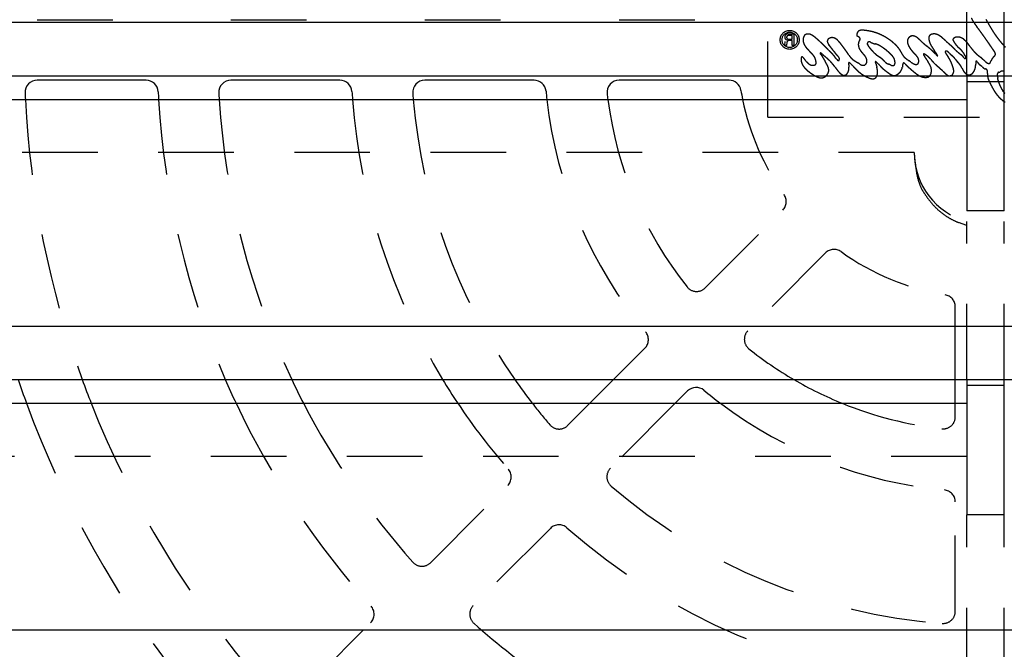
# Model space of a CAD drawing. Extents: x 1 to 20.5, y 0.6 to 13.
# Tile 5 of 27: x 3.8 to 5.4, y 3.7 to 4.8. Entities that reach past the tile are written whole.
import ezdxf

# ---------------------------------------------------------------- set-up
doc = ezdxf.new("R2010")
doc.units = 0
doc.linetypes.add('HIDDEN', pattern=[0.1875, 0.125, -0.0625])
doc.layers.add('ACSRY', color=30, linetype='CONTINUOUS')

msp = doc.modelspace()

# ---------------------------------------------------------------- linework, layer by layer
at = {"layer": 'ACSRY', "color": 30, "linetype": 'HIDDEN'}
for p, q in [((5.3701, 4.6938), (5.3701, 4.9725)), ((5.4321, 4.6938), (5.4321, 4.9725)), ((5.0411, 4.6253), (5.0411, 4.8473)), ((3.8327, 4.7863), (4.0129, 4.7863)), ((4.1531, 4.7863), (4.3334, 4.7863)), ((4.4738, 4.7863), (4.6544, 4.7863)), ((4.7952, 4.7863), (4.9769, 4.7863)), ((5.0742, 4.763), (5.0843, 4.763)), ((5.0814, 4.7601), (5.0751, 4.7601)), ((5.0814, 4.754), (5.0814, 4.7601)), ((5.0843, 4.763), (5.0843, 4.7435)), ((5.0691, 4.7439), (5.0699, 4.7504)), ((5.072, 4.7435), (5.0695, 4.7435)), ((5.0727, 4.7491), (5.072, 4.7435)), ((5.0751, 4.754), (5.0814, 4.754)), ((5.0814, 4.7517), (5.0756, 4.7517)), ((5.0814, 4.7435), (5.0814, 4.7517)), ((5.0843, 4.7435), (5.0814, 4.7435)), ((5.0411, 4.6253), (5.7611, 4.6253)), ((5.2831, 4.5668), (1.9324, 4.5668)), ((4.9373, 4.3431), (5.0658, 4.4716)), ((5.3701, 4.4464), (5.3701, 4.453)), ((5.3701, 4.1918), (5.3701, 4.4464)), ((5.4321, 4.4464), (5.4321, 4.453)), ((5.4321, 4.1918), (5.4321, 4.4464)), ((5.1365, 4.4009), (5.008, 4.2724)), ((5.3511, 4.1918), (5.3511, 4.312)), ((4.786, 4.1918), (4.8378, 4.2436)), ((4.71, 4.1159), (4.7467, 4.1525)), ((4.8881, 4.1525), (4.7808, 4.0452)), ((5.3511, 4.1303), (5.3511, 4.1525)), ((5.3701, 4.0648), (1.9324, 4.0648)), ((4.4833, 3.8891), (4.6108, 4.0166)), ((5.3511, 3.8089), (5.3511, 3.9895)), ((5.3701, 3.6898), (5.3701, 3.9685)), ((5.4321, 3.6898), (5.4321, 3.9685)), ((4.6815, 3.9459), (4.554, 3.8184)), ((4.284, 3.6898), (4.3842, 3.79))]:
    msp.add_line(p, q, dxfattribs=at)
at = {"layer": 'ACSRY', "color": 30, "linetype": 'CONTINUOUS'}
for p, q in [((8.8699, 4.7815), (1.9324, 4.7815)), ((1.9324, 4.6938), (5.3701, 4.6938)), ((5.3701, 4.6938), (5.3701, 4.6838)), ((5.3701, 4.6938), (5.4321, 4.6938)), ((5.4321, 4.6838), (5.4321, 4.6938)), ((5.4321, 4.6938), (8.8699, 4.6938)), ((4.0129, 4.6863), (3.8327, 4.6863)), ((4.3334, 4.6863), (4.1531, 4.6863)), ((4.6544, 4.6863), (4.4738, 4.6863)), ((4.9769, 4.6863), (4.7952, 4.6863)), ((5.3701, 4.6838), (5.3701, 4.4705)), ((5.4321, 4.6838), (5.3701, 4.6838)), ((5.4321, 4.4705), (5.4321, 4.6838)), ((1.9324, 4.6545), (5.3701, 4.6545)), ((5.4321, 4.4705), (5.3701, 4.4705)), ((8.8699, 4.2795), (1.9324, 4.2795)), ((1.9324, 4.1918), (5.3701, 4.1918)), ((4.7467, 4.1525), (4.786, 4.1918)), ((5.3511, 4.1525), (5.3511, 4.1918)), ((5.3701, 4.1918), (5.3701, 4.1818)), ((5.3701, 4.1918), (5.4321, 4.1918)), ((5.4321, 4.1818), (5.4321, 4.1918)), ((5.4321, 4.1918), (8.8699, 4.1918)), ((4.9085, 4.1729), (4.8881, 4.1525)), ((5.3701, 4.1818), (5.3701, 3.9685)), ((5.4321, 4.1818), (5.3701, 4.1818)), ((5.4321, 3.9685), (5.4321, 4.1818)), ((1.9324, 4.1525), (5.3701, 4.1525)), ((5.4321, 3.9685), (5.3701, 3.9685)), ((8.8699, 3.7775), (1.9324, 3.7775))]:
    msp.add_line(p, q, dxfattribs=at)
at = {"layer": 'ACSRY', "color": 30, "linetype": 'HIDDEN'}
for points in [[(5.1887, 4.7592), (5.1884, 4.7597, -0.043575), (5.1882, 4.7602, -0.050119), (5.1882, 4.7608, -0.036042), (5.1881, 4.7613, -0.018304), (5.1881, 4.7619, -0.027365), (5.1883, 4.7626, -0.030786), (5.1885, 4.7636, -0.021384), (5.1889, 4.7646, -0.033088), (5.1895, 4.7656, -0.038352), (5.1901, 4.7664, -0.02011), (5.1907, 4.7671, -0.038014), (5.1916, 4.7677, -0.060781), (5.1931, 4.7684, -0.03883), (5.1949, 4.7689, -0.042244), (5.1967, 4.769, -0.042656), (5.1986, 4.7689, -0.021876), (5.2005, 4.7687, -0.009819), (5.2024, 4.7685, -0.003969), (5.2044, 4.7682, -0.002101), (5.2064, 4.7679, -0.003521), (5.2084, 4.7676, -0.003289), (5.2102, 4.7672, -0.001511), (5.2119, 4.7669, -0.007565), (5.2141, 4.7664, -0.012244), (5.2174, 4.7654, -0.008217), (5.2211, 4.7642, -0.010961), (5.2246, 4.7629, -0.013712), (5.228, 4.7614, -0.010746), (5.2313, 4.7598, -0.009518), (5.2347, 4.758, -0.010688), (5.238, 4.756, -0.010476), (5.2414, 4.7538, -0.010316), (5.2445, 4.7516, -0.012043), (5.2476, 4.7491, -0.014012), (5.2506, 4.7464, -0.011263), (5.2532, 4.744, -0.00867), (5.2549, 4.7422, -0.012875), (5.2562, 4.7406, -0.010882), (5.2576, 4.7389, -0.007963), (5.259, 4.737, -0.013937), (5.2603, 4.7351, -0.013814), (5.2613, 4.7333, -0.010238), (5.2621, 4.7319, -0.010017), (5.2627, 4.7307, -0.000876), (5.2633, 4.7294, 0.004714), (5.264, 4.7281, 0.0061), (5.2647, 4.727, 0.015682), (5.2655, 4.7258, 0.027388), (5.2667, 4.7245, 0.023083), (5.2681, 4.7232, 0.021519), (5.2696, 4.722, 0.018341), (5.2712, 4.7208, 0.007578), (5.2729, 4.7197, 0.000755), (5.2749, 4.7183, -0.002717), (5.2775, 4.7164, 0.001141), (5.2803, 4.7146, 0.009839), (5.2829, 4.713, 0.029583), (5.2854, 4.7123, 0.081018), (5.2875, 4.7125, 0.106284), (5.289, 4.7132, 0.079354), (5.2897, 4.714, 0.119823), (5.29, 4.7148, 0.048323), (5.2903, 4.7159, -0.000837), (5.2906, 4.7169, 0.018263), (5.2907, 4.718, 0.040236), (5.2907, 4.7193, 0.04712), (5.2903, 4.7209, 0.034207), (5.2897, 4.7226, 0.037957), (5.2889, 4.7241, 0.039412), (5.2879, 4.7254, 0.02203), (5.2868, 4.7268, 0.011708), (5.2855, 4.7282, 0.006277), (5.2841, 4.7297, 0.002306), (5.2826, 4.7313, -0.000125), (5.2811, 4.7329, -0.002958), (5.2797, 4.7344, -0.006936), (5.2784, 4.736, -0.008003), (5.2772, 4.7376, -0.008748), (5.2763, 4.7389, -0.012026), (5.2754, 4.7401, -0.011454), (5.2747, 4.7415, -0.010732), (5.2739, 4.7429, -0.014443), (5.2733, 4.7443, -0.014262), (5.2728, 4.7457, -0.012172), (5.2724, 4.7468, -0.01602), (5.2722, 4.7478, -0.016974), (5.272, 4.7489, -0.016962), (5.2719, 4.75, -0.024641), (5.2719, 4.751, -0.025956), (5.272, 4.752, -0.022665), (5.2721, 4.7528, -0.026851), (5.2724, 4.7535, -0.023709), (5.2727, 4.7542, -0.017984), (5.273, 4.7549, -0.019305), (5.2734, 4.7556, -0.024784), (5.274, 4.7563, -0.026591), (5.2747, 4.7571, -0.023692), (5.2756, 4.7578, -0.03169), (5.2765, 4.7584, -0.028345), (5.2774, 4.7589, 0.001501), (5.2785, 4.7594, -0.052423), (5.2802, 4.7596, -0.098699), (5.2831, 4.7591, -0.0529), (5.2864, 4.7578, -0.055421), (5.2894, 4.7556, -0.050021), (5.2922, 4.7531, -0.016489), (5.2949, 4.7505, 0.00001), (5.2974, 4.7481, 0.007208), (5.2997, 4.7461, 0.011144), (5.3018, 4.7444, 0.005711), (5.3041, 4.7426, -0.000313), (5.3064, 4.7407, -0.005419), (5.309, 4.7385, -0.006775), (5.3116, 4.7362, -0.006915), (5.3142, 4.7337, -0.005218), (5.3167, 4.7312, -0.001159), (5.3189, 4.7291, 0.002203), (5.3207, 4.7273, 0.008028), (5.3219, 4.7264, 0.036007), (5.3223, 4.7264), (5.3215, 4.7278, 0.051723), (5.32, 4.7302, 0.010119), (5.3179, 4.7333, 0.002623), (5.3155, 4.7367, -0.001825), (5.3133, 4.7401, -0.004126), (5.3114, 4.743, -0.006727), (5.3102, 4.7452, -0.01424), (5.3093, 4.7471, -0.018898), (5.3085, 4.749, -0.018911), (5.3079, 4.751, -0.025608), (5.3075, 4.7529, -0.023317), (5.3073, 4.7545, -0.013606), (5.3073, 4.7556, -0.018255), (5.3073, 4.7563, -0.02268), (5.3074, 4.7572, -0.015978), (5.3075, 4.7581, -0.02517), (5.3078, 4.759, -0.047307), (5.3084, 4.7598, -0.064698), (5.3093, 4.7607, -0.048648), (5.3104, 4.7615, -0.044864), (5.3117, 4.7621, -0.043386), (5.3131, 4.7625, -0.030034), (5.3146, 4.7627, -0.028445), (5.3163, 4.7628, -0.034957), (5.3182, 4.7626, -0.030968), (5.3201, 4.7621, -0.029934), (5.3219, 4.7615, -0.0303), (5.3236, 4.7606, -0.022299), (5.3253, 4.7596, -0.017837), (5.3271, 4.7584, -0.016434), (5.3289, 4.757, -0.012464), (5.3307, 4.7554, -0.009358), (5.3325, 4.7538, -0.006649), (5.3342, 4.7522, -0.001544), (5.336, 4.7506, 0.001913), (5.3378, 4.7489, 0.004273), (5.3398, 4.7472, 0.003675), (5.3418, 4.7454, 0.000766), (5.3438, 4.7437, -0.001768), (5.3457, 4.7419, -0.004876), (5.3476, 4.7402, -0.005747), (5.3492, 4.7386, -0.004886), (5.3505, 4.7373, -0.003961), (5.3517, 4.736, 0.000494), (5.353, 4.7348, 0.004293), (5.3543, 4.7336, 0.008008), (5.3556, 4.7324, 0.010663), (5.357, 4.7312, 0.01162), (5.3585, 4.7301, 0.00548), (5.3601, 4.7289, -0.006988), (5.3617, 4.7276, -0.015445), (5.3631, 4.7262, -0.024501), (5.3644, 4.7247, -0.021895), (5.3653, 4.7235, -0.009598), (5.3657, 4.7229, 0.000059), (5.366, 4.7226, 0.03064), (5.3663, 4.7223, 0.028473), (5.3666, 4.722, 0.064139), (5.367, 4.7219, 0.114568), (5.3673, 4.722, 0.080493), (5.3675, 4.7221, 0.05549), (5.3678, 4.7222, 0.0369), (5.368, 4.7224, 0.027008), (5.3682, 4.7227, 0.019), (5.3684, 4.723, 0.048259), (5.3686, 4.7235, 0.092085), (5.3686, 4.7243, 0.065585), (5.3684, 4.7251, 0.055736), (5.368, 4.7259, 0.048999), (5.3674, 4.7267, 0.017651), (5.3668, 4.7276, 0.000139), (5.366, 4.7287, -0.00796), (5.3652, 4.73, -0.006899), (5.3644, 4.7313, -0.00206), (5.3636, 4.7326, 0.003266), (5.3628, 4.7337, 0.011344), (5.362, 4.7349, 0.015295), (5.361, 4.736, 0.016932), (5.3599, 4.7371, 0.013784), (5.3587, 4.7383, 0.007372), (5.3575, 4.7393, 0.002414), (5.3563, 4.7404, -0.003121), (5.3552, 4.7415, -0.007096), (5.3541, 4.7426, -0.010513), (5.3531, 4.7438, -0.011892), (5.3521, 4.745, -0.010486), (5.3511, 4.7463, -0.008021), (5.3502, 4.7476, -0.005651), (5.3493, 4.7489, -0.004712), (5.3486, 4.75, -0.005201), (5.348, 4.7509, -0.013432), (5.3476, 4.7517, -0.028739), (5.3473, 4.7526, -0.035455), (5.3472, 4.7534, -0.058399), (5.3473, 4.7541, -0.078615), (5.3475, 4.7546, -0.055281), (5.3478, 4.755, -0.045298), (5.3481, 4.7553, -0.028239), (5.3484, 4.7555, -0.016846), (5.3488, 4.7559, -0.01779), (5.3493, 4.7562, -0.019382), (5.3499, 4.7565, -0.023871), (5.3507, 4.7569, -0.020916), (5.3516, 4.7572, -0.021789), (5.3525, 4.7574, -0.023749), (5.3534, 4.7575, -0.018599), (5.3543, 4.7576, -0.015433), (5.3552, 4.7576, -0.015522), (5.3561, 4.7575, -0.014939), (5.3571, 4.7574, -0.014583), (5.358, 4.7573, -0.015964), (5.3589, 4.7571, -0.016439), (5.3599, 4.7568, -0.017243), (5.361, 4.7563, -0.020138), (5.3621, 4.7558, -0.017947), (5.3632, 4.7552, -0.015728), (5.3643, 4.7545, -0.016005), (5.3653, 4.7537, -0.01325), (5.3664, 4.7528, -0.011689), (5.3675, 4.7517, -0.01289), (5.3688, 4.7505, -0.010721), (5.37, 4.7492, -0.008537), (5.3711, 4.7479, -0.008731), (5.3722, 4.7465, -0.006601), (5.3735, 4.7447, -0.003735), (5.3751, 4.7427, -0.002158), (5.3768, 4.7403, 0.000253), (5.3787, 4.7378, 0.003977), (5.3806, 4.7355, 0.008037), (5.3825, 4.7332, 0.012901), (5.3846, 4.7311, 0.014398), (5.3867, 4.7292, 0.013315), (5.3889, 4.7273, 0.009964), (5.3912, 4.7255, 0.002594), (5.3935, 4.7237, -0.002775), (5.3957, 4.7218, -0.008513), (5.3975, 4.7201, -0.010877), (5.3991, 4.7187, -0.005714), (5.4003, 4.7175, 0.005), (5.4015, 4.7164, 0.02347), (5.4029, 4.7154, 0.025186), (5.4043, 4.7146, 0.030723), (5.4054, 4.7142, 0.041485), (5.4062, 4.714, 0.024547), (5.4066, 4.714, 0.017153), (5.4069, 4.714, 0.03049), (5.4071, 4.714, 0.017142), (5.4075, 4.714, 0.034957), (5.4078, 4.7141, 0.050644), (5.408, 4.7143, 0.046974), (5.4083, 4.7145, 0.035539), (5.4085, 4.7147, 0.026944), (5.4087, 4.715, 0.024574), (5.4089, 4.7153, 0.018316), (5.4091, 4.7157, 0.013735), (5.4093, 4.7161, 0.014207), (5.4095, 4.7166, 0.010882), (5.4097, 4.7171, 0.007282), (5.4099, 4.7175, 0.003475), (5.4101, 4.7181, -0.004491), (5.4104, 4.7188, -0.010017), (5.4108, 4.7198, -0.017606), (5.4115, 4.721, -0.018669), (5.4123, 4.7222, -0.0199), (5.4131, 4.7233, -0.018102), (5.414, 4.7243, -0.01467), (5.4148, 4.725, -0.014018), (5.4154, 4.7256, -0.005629), (5.4158, 4.726, 0.0061), (5.4162, 4.7264, 0.017431), (5.4166, 4.7269, 0.018378), (5.4169, 4.7273, 0.024879), (5.4171, 4.7277, 0.03525), (5.4172, 4.728, 0.027424), (5.4173, 4.7284, 0.018176), (5.4174, 4.7286, 0.011294), (5.4174, 4.7289, 0.019959), (5.4174, 4.7292, 0.023112), (5.4174, 4.7298, 0.025124), (5.4173, 4.7305, 0.040349), (5.4171, 4.7313, 0.032325), (5.4167, 4.7321, 0.021666), (5.4163, 4.7329, 0.022182), (5.4158, 4.7337, 0.010297), (5.415, 4.7349, 0.002476), (5.414, 4.7364, 0.000894), (5.4128, 4.738, 0.000421), (5.4117, 4.7397, 0.000454), (5.4107, 4.7411, 0.000552), (5.4094, 4.7429, 0.000124), (5.4076, 4.7456, 0.000182), (5.4052, 4.7491, 0.000485), (5.4024, 4.7531, 0.000679), (5.3995, 4.7572, 0.001016), (5.3966, 4.7612, 0.001775), (5.3937, 4.7653, 0.002665), (5.3905, 4.7696, 0.001683), (5.3871, 4.7741, -0.000487), (5.3837, 4.7788, -0.006164), (5.3805, 4.7837, -0.015956), (5.3775, 4.789, -0.016672)], [(5.4576, 4.7553, 0.00001), (5.455, 4.7595, 0.00594)], [(5.4018, 4.7866, 0.000711), (5.4039, 4.783, 0.001304), (5.406, 4.7793, 0.002005), (5.4081, 4.7755, 0.003034), (5.4103, 4.7718, 0.004128), (5.4126, 4.7682, 0.005329), (5.415, 4.7645, 0.005758), (5.4175, 4.7608, 0.005892), (5.4201, 4.7573, 0.005994), (5.4228, 4.7537, 0.005805), (5.4256, 4.7502, 0.005239), (5.4284, 4.7468, 0.004841), (5.4311, 4.7438, 0.004792), (5.4337, 4.7409, 0.003951)], [(5.3352, 4.731), (5.3361, 4.7295, 0.006775), (5.3369, 4.7282, 0.009439), (5.3378, 4.7269, 0.008937), (5.3386, 4.7258, 0.004177), (5.3393, 4.7247, -0.002739), (5.3402, 4.7235, -0.010013), (5.3411, 4.722, -0.009582), (5.3422, 4.7202, -0.011472), (5.3431, 4.7183, -0.01128), (5.344, 4.7164, -0.006691), (5.3449, 4.7145, -0.007517), (5.3458, 4.7122, -0.009456), (5.3469, 4.7091, -0.009095), (5.3479, 4.7058, -0.01471), (5.3485, 4.7026, -0.036496), (5.3484, 4.6996, -0.081167), (5.3474, 4.697, -0.074144), (5.3461, 4.6951, -0.046813), (5.3452, 4.6944, -0.102298), (5.3445, 4.6941, -0.051978), (5.3437, 4.6939, 0.016674), (5.3427, 4.6936, -0.02441), (5.3418, 4.6934, -0.050511), (5.3409, 4.6935, -0.048395), (5.3399, 4.6937, -0.038398), (5.3388, 4.6942, -0.038038), (5.3379, 4.6947, -0.032735), (5.337, 4.6954, -0.018578), (5.3362, 4.6961, -0.011883), (5.3353, 4.6969, -0.005729), (5.3341, 4.698, -0.002005), (5.3329, 4.6992, -0.001492), (5.3317, 4.7003, -0.001003), (5.3305, 4.7014, 0.000424), (5.3294, 4.7025, 0.001543), (5.3282, 4.7035, 0.002527), (5.327, 4.7046, 0.002523), (5.3258, 4.7057, 0.001745), (5.3245, 4.7068, 0.001068), (5.3233, 4.7079, 0.000248), (5.322, 4.7091, -0.000391), (5.3208, 4.7102, -0.001053), (5.3196, 4.7112, -0.001987), (5.3184, 4.7123, -0.003256), (5.3172, 4.7134, -0.003959), (5.3161, 4.7145, -0.004719), (5.315, 4.7156, -0.007111), (5.314, 4.7168, -0.009401), (5.3128, 4.7181, -0.006037), (5.3116, 4.7196, -0.000976), (5.3104, 4.721, 0.005356), (5.309, 4.7225, 0.013476), (5.3075, 4.724, 0.0131), (5.3058, 4.7255, 0.012141), (5.3043, 4.7267, 0.014228), (5.3029, 4.7277, 0.012944), (5.3015, 4.7286, 0.01159), (5.3002, 4.7293, 0.014145), (5.2992, 4.7298, 0.045759), (5.2986, 4.7297, 0.300085), (5.2985, 4.7288, 0.202429), (5.2992, 4.7273, 0.056971), (5.3005, 4.725, 0.022643), (5.3021, 4.7225, 0.007482), (5.304, 4.7198, 0.000399), (5.3059, 4.7169, -0.005865), (5.3079, 4.7137, -0.009949), (5.3097, 4.7105, -0.018072), (5.3109, 4.7076, -0.035473), (5.3115, 4.7048, -0.050466), (5.3116, 4.7018, -0.036203), (5.3114, 4.6993, -0.02053), (5.3112, 4.6979, -0.033205), (5.3109, 4.697, -0.028669), (5.3105, 4.696, -0.008622), (5.31, 4.6948, -0.024588), (5.3093, 4.6938, -0.045495), (5.3085, 4.693, -0.054504), (5.3073, 4.6922, -0.043794), (5.306, 4.6916, -0.04168), (5.3045, 4.6912, -0.038435), (5.303, 4.691, -0.025998), (5.3014, 4.691, -0.024215), (5.2997, 4.6911, -0.026751), (5.2977, 4.6914, -0.022434), (5.2957, 4.692, -0.0231), (5.2939, 4.6927, -0.023914), (5.2921, 4.6935, -0.017537), (5.2903, 4.6945, -0.014134), (5.2885, 4.6956, -0.012597), (5.2866, 4.6969, -0.009611), (5.2846, 4.6984, -0.00811), (5.2827, 4.6999, -0.007028), (5.2809, 4.7014, -0.004424), (5.2792, 4.7029, -0.002607), (5.2776, 4.7043, -0.00136), (5.2761, 4.7056, -0.001504), (5.2747, 4.7068, -0.002905), (5.2732, 4.7082, -0.004126), (5.2717, 4.7096, -0.005591), (5.2701, 4.7112, -0.00423), (5.2688, 4.7125, -0.00213), (5.2681, 4.7132, 0.000894), (5.2676, 4.7137, 0.014089), (5.2671, 4.7142, 0.012552), (5.2665, 4.7146, 0.014748), (5.266, 4.7149, 0.070661), (5.2654, 4.7149, 0.226514), (5.2649, 4.7143, 0.119708), (5.2644, 4.7132, 0.063301), (5.264, 4.7117, 0.033276), (5.2638, 4.7099, 0.008031), (5.2635, 4.708, -0.009061), (5.2631, 4.7059, -0.026173), (5.2623, 4.7037, -0.029714), (5.2613, 4.7017, -0.035388), (5.2601, 4.7, -0.042291), (5.2587, 4.6986, -0.032305), (5.2572, 4.6973, -0.019224), (5.2559, 4.6963, -0.010023), (5.255, 4.6957, -0.01264), (5.2543, 4.6953, -0.018645), (5.2535, 4.6949, -0.011686), (5.2526, 4.6945, -0.010842), (5.2517, 4.6941, -0.041598), (5.2503, 4.694, -0.067674), (5.2485, 4.6942, -0.042587), (5.2463, 4.6948, -0.040695), (5.2443, 4.6958, -0.038353), (5.2424, 4.697, -0.01789), (5.2406, 4.6983, -0.007039), (5.2388, 4.6996, -0.003067), (5.2369, 4.7009, -0.002779), (5.2351, 4.7023, -0.006061), (5.2333, 4.7038, -0.008768), (5.2315, 4.7053, -0.010199), (5.2296, 4.7072, -0.008355), (5.2276, 4.7092, -0.005951), (5.2256, 4.7113, -0.002848), (5.2237, 4.7133, 0.002381), (5.2219, 4.715, 0.008423), (5.2205, 4.7164, 0.023158), (5.2195, 4.717, 0.089642), (5.219, 4.7167, 0.525862), (5.2191, 4.7155, 0.091679), (5.2197, 4.7135, 0.017007), (5.2205, 4.711, 0.000827), (5.2213, 4.7081, -0.008899), (5.222, 4.705, -0.016889), (5.2225, 4.7018, -0.027803), (5.2225, 4.6987, -0.033992), (5.2222, 4.6958, -0.038588), (5.2214, 4.6933, -0.049581), (5.2202, 4.6912, -0.064565), (5.2186, 4.6898, -0.079614), (5.2167, 4.6889, -0.084813), (5.2144, 4.6887, -0.06818), (5.212, 4.689, -0.043628), (5.2093, 4.6898, -0.029103), (5.2067, 4.6908, -0.019577), (5.204, 4.692, -0.014511), (5.2014, 4.6934, -0.011206), (5.199, 4.6948, -0.010306), (5.1966, 4.6963, -0.011049), (5.1944, 4.6978, -0.011323), (5.1924, 4.6994, -0.011111), (5.1906, 4.7009, -0.010344), (5.189, 4.7023, -0.008178), (5.1877, 4.7036, -0.007494), (5.1865, 4.7049, -0.004708), (5.1852, 4.7063, -0.001956), (5.1837, 4.7078, -0.00067), (5.1823, 4.7093, 0.000487), (5.1808, 4.7109, 0.002193), (5.1795, 4.7122, 0.005178), (5.1783, 4.7134, 0.009989), (5.1771, 4.7144, 0.017394), (5.1761, 4.7151, 0.038727), (5.1753, 4.7154, 0.12094), (5.1748, 4.715, 0.315029), (5.1746, 4.714, 0.09682), (5.1747, 4.7124, 0.025502), (5.1749, 4.7103, 0.003953), (5.1751, 4.708, -0.011561), (5.1751, 4.7055, -0.023818), (5.1748, 4.7029, -0.039307), (5.174, 4.7002, -0.043945), (5.1728, 4.6979, -0.049657), (5.1712, 4.696, -0.061403), (5.1695, 4.6948, -0.077207), (5.1677, 4.6944, -0.086605), (5.1662, 4.6944, -0.064276), (5.1649, 4.6948, -0.059315), (5.1639, 4.6954, -0.034285), (5.1628, 4.6961, -0.016348), (5.1617, 4.6969, -0.016818), (5.1606, 4.6979, -0.016118), (5.1594, 4.699, -0.013422), (5.1583, 4.7003, -0.010315), (5.1571, 4.7016, -0.00903), (5.1561, 4.7029, -0.008532), (5.1551, 4.7042, -0.00471), (5.1539, 4.7058, -0.001077), (5.1525, 4.7077, 0.001422), (5.1508, 4.7099, 0.002837), (5.149, 4.7122, 0.00498), (5.1471, 4.7145, 0.007037), (5.1453, 4.7165, 0.009403), (5.1436, 4.7183, 0.010436), (5.1421, 4.7198, 0.008816), (5.1408, 4.721, 0.008341), (5.1395, 4.7221, 0.004211), (5.1381, 4.7233, 0.000404), (5.1367, 4.7245, -0.001613), (5.1352, 4.7258, -0.002192), (5.1338, 4.727, -0.001669), (5.1325, 4.7281, -0.000702), (5.1313, 4.7292, 0.001497), (5.1303, 4.7301, 0.00591), (5.1293, 4.7309, 0.012665), (5.1283, 4.7315, 0.051636), (5.1279, 4.7313, 0.903504), (5.1287, 4.7295, 0.060423), (5.1305, 4.7263, 0.014323), (5.133, 4.7222, 0.00413), (5.1356, 4.7179, -0.003368), (5.1379, 4.7139, -0.008335), (5.1397, 4.7106, -0.012815), (5.1408, 4.7079, -0.024129), (5.1415, 4.7056, -0.034996), (5.1418, 4.7034, -0.039028), (5.1417, 4.7012, -0.050079), (5.1412, 4.6991, -0.052597), (5.1403, 4.6972, -0.041028), (5.1392, 4.6955, -0.034037), (5.1378, 4.694, -0.030237), (5.1363, 4.6926, -0.033762), (5.1345, 4.6914, -0.041911), (5.1325, 4.6906, -0.049618), (5.1301, 4.6902, -0.062636), (5.1273, 4.6904, -0.05377), (5.1245, 4.6911, -0.039632), (5.1217, 4.6923, -0.028934), (5.119, 4.6937, -0.015603), (5.1165, 4.6952, -0.009086), (5.1142, 4.6967, -0.00571), (5.1121, 4.698, -0.005654), (5.1102, 4.6994, -0.008561), (5.1083, 4.7008, -0.009862), (5.1064, 4.7024, -0.01125), (5.1047, 4.7039, -0.011907), (5.1031, 4.7056, -0.011631), (5.1016, 4.7072, -0.014184), (5.1002, 4.709, -0.018708), (5.099, 4.7108, -0.018423), (5.098, 4.7126, -0.020518), (5.0973, 4.7141, -0.025366), (5.0969, 4.7153, -0.017739), (5.0967, 4.7161, -0.015474), (5.0965, 4.7168, -0.014985), (5.0964, 4.7176, -0.009901), (5.0963, 4.7185, -0.011149), (5.0962, 4.7195, -0.011712), (5.0962, 4.7206, -0.011903), (5.0962, 4.7216, -0.011319), (5.0963, 4.7227, -0.012691), (5.0964, 4.7236, -0.026082), (5.0967, 4.7243, -0.055313), (5.0971, 4.7249, -0.122942), (5.0978, 4.725, -0.25434), (5.0988, 4.7244, -0.092212), (5.1001, 4.7232, -0.033032), (5.1014, 4.7216, -0.015387), (5.1028, 4.7197, -0.001216), (5.1046, 4.7175, 0.007353), (5.1065, 4.7154, 0.017061), (5.1086, 4.7135, 0.031102), (5.1108, 4.712, 0.053679), (5.1131, 4.7112, 0.05893), (5.1153, 4.7109, 0.053735), (5.1171, 4.7111, 0.056399), (5.1183, 4.7114, 0.029908), (5.119, 4.7117, 0.019283), (5.1194, 4.7119, 0.035208), (5.1199, 4.7123, 0.027045), (5.1204, 4.7127, 0.043996), (5.1207, 4.7131, 0.063931), (5.1209, 4.7136, 0.054279), (5.121, 4.7141, 0.03661), (5.121, 4.7146, 0.023548), (5.121, 4.7151, 0.020992), (5.1209, 4.7157, 0.011607), (5.1208, 4.7166, 0.006249), (5.1207, 4.7176, 0.007857), (5.1204, 4.7188, 0.008688), (5.1202, 4.7201, 0.010981), (5.1198, 4.7212, 0.016396), (5.1194, 4.7223, 0.019869), (5.1189, 4.7235, 0.019175), (5.1182, 4.7248, 0.020536), (5.1173, 4.726, 0.01822), (5.1164, 4.7273, 0.013365), (5.1153, 4.7285, 0.009671), (5.1143, 4.7297, 0.005344), (5.1133, 4.7308, 0.002778), (5.1122, 4.7319, 0.001068), (5.1112, 4.733, 0.000165), (5.1102, 4.734, -0.000083), (5.1092, 4.7351, -0.000358), (5.1082, 4.7361, -0.000697), (5.1072, 4.7373, -0.001695), (5.1062, 4.7384, -0.003613), (5.1051, 4.7396, -0.005989), (5.1041, 4.7408, -0.009486), (5.1032, 4.7421, -0.011864), (5.1023, 4.7434, -0.01461), (5.1016, 4.7447, -0.017316), (5.1009, 4.7459, -0.018349), (5.1004, 4.7472, -0.018884), (5.1, 4.7486, -0.019183), (5.0997, 4.7499, -0.020669), (5.0995, 4.7514, -0.022355), (5.0994, 4.7529, -0.021599), (5.0995, 4.7545, -0.022748), (5.0997, 4.7562, -0.029034), (5.1002, 4.7577, -0.041297), (5.1009, 4.7592, -0.041444), (5.1017, 4.7604, -0.042115), (5.1025, 4.7611, -0.057606), (5.1033, 4.7616, -0.043138), (5.104, 4.7619, -0.020708), (5.1047, 4.7622, -0.004338), (5.1052, 4.7623, -0.031273), (5.1061, 4.7625, -0.038057), (5.1079, 4.7625, -0.029407), (5.1102, 4.7623, -0.050315), (5.1127, 4.7614, -0.048156), (5.1152, 4.76, -0.033), (5.1176, 4.7584, -0.023229), (5.1198, 4.7566, -0.01113), (5.122, 4.7548, -0.005123), (5.124, 4.753, -0.002778), (5.1259, 4.7513, -0.001921), (5.1277, 4.7496, -0.002528), (5.1296, 4.7479, -0.002921), (5.1314, 4.7462, -0.00291), (5.1334, 4.7442, -0.00241), (5.1354, 4.7422, -0.001908), (5.1375, 4.7402, -0.001327), (5.1395, 4.7381, -0.000376), (5.1416, 4.736, 0.000322), (5.1434, 4.7342, 0.001231), (5.1449, 4.7328, 0.001441), (5.146, 4.7316, -0.001512), (5.1471, 4.7305, -0.004678), (5.1482, 4.7294, -0.007065), (5.1493, 4.7281, -0.00832), (5.1505, 4.7266, -0.009451), (5.1519, 4.7249, -0.005919), (5.1532, 4.723, -0.000329), (5.1547, 4.7212, 0.010798), (5.156, 4.7197, 0.040194), (5.1573, 4.7189, 0.075594), (5.1583, 4.7187, 0.129936), (5.1588, 4.719, 0.230829), (5.1591, 4.7196, 0.065198), (5.1593, 4.7202, 0.009573), (5.1594, 4.7207, 0.020514), (5.1594, 4.7212, 0.030105), (5.1594, 4.7218, 0.036729), (5.1593, 4.7226, 0.03633), (5.159, 4.7234, 0.047594), (5.1586, 4.7242, 0.042858), (5.1581, 4.7248, 0.025889), (5.1575, 4.7254, 0.017785), (5.1568, 4.7261, 0.001777), (5.1559, 4.7272, -0.004655), (5.1547, 4.7284, -0.008766), (5.1536, 4.7297, -0.009375), (5.1525, 4.7311, -0.005935), (5.1515, 4.7324, -0.003595), (5.1504, 4.7338, -0.001117), (5.1493, 4.7353, 0.000291), (5.1482, 4.7368, 0.000974), (5.1471, 4.7383, 0.001486), (5.1459, 4.7398, 0.001748), (5.1446, 4.7414, 0.001532), (5.1435, 4.7429, 0.001606), (5.1426, 4.7439, 0.000952), (5.142, 4.7447, -0.004223), (5.1414, 4.7455, -0.010435), (5.1409, 4.7463, -0.017588), (5.1404, 4.7472, -0.020233), (5.14, 4.7481, -0.024161), (5.1397, 4.749, -0.028065), (5.1395, 4.7498, -0.024934), (5.1394, 4.7506, -0.028077), (5.1395, 4.7514, -0.039558), (5.1396, 4.7523, -0.037802), (5.1399, 4.753, -0.036747), (5.1402, 4.7535, -0.050249), (5.1405, 4.7538, -0.034341), (5.1408, 4.7542, -0.016837), (5.1411, 4.7545, -0.016594), (5.1415, 4.7547, -0.017752), (5.1419, 4.755, -0.0133), (5.1425, 4.7553, -0.010351), (5.143, 4.7556, -0.014092), (5.1437, 4.7559, -0.015498), (5.1443, 4.7562, -0.013904), (5.1449, 4.7564, -0.018294), (5.1456, 4.7565, -0.021936), (5.1464, 4.7566, -0.020098), (5.1473, 4.7567, -0.024438), (5.1482, 4.7566, -0.023366), (5.1491, 4.7565, -0.016755), (5.1499, 4.7563, -0.022587), (5.1509, 4.756, -0.027154), (5.152, 4.7556, -0.021809), (5.1533, 4.7549, -0.02639), (5.1545, 4.754, -0.024829), (5.1556, 4.7532, -0.015159), (5.1565, 4.7523, -0.01444), (5.1576, 4.7511, -0.011787), (5.1591, 4.7496, -0.006703), (5.1606, 4.7478, -0.007034), (5.1621, 4.7459, -0.007319), (5.1636, 4.744, -0.004825), (5.165, 4.7421, -0.002653), (5.1664, 4.7402, -0.000975), (5.1676, 4.7386, -0.000388), (5.1687, 4.7371, -0.00071), (5.1698, 4.7355, -0.001215), (5.1709, 4.734, -0.002084), (5.172, 4.7324, -0.002633), (5.1731, 4.7308, -0.003407), (5.1741, 4.7294, -0.00239), (5.175, 4.7279, 0.001867), (5.176, 4.7265, 0.004726), (5.177, 4.7252, 0.007292), (5.178, 4.7239, 0.013795), (5.1791, 4.7226, 0.021613), (5.1805, 4.7214, 0.019892), (5.182, 4.7201, 0.018119), (5.1837, 4.719, 0.014875), (5.1854, 4.7179, 0.006402), (5.1872, 4.7168, 0.000341), (5.1891, 4.7156, -0.004559), (5.1909, 4.7144, -0.003616), (5.1928, 4.7132, 0.002932), (5.1946, 4.7121, 0.021116), (5.1965, 4.7113, 0.056755), (5.1986, 4.711, 0.053645), (5.2002, 4.7111, 0.038928), (5.2011, 4.7113, 0.085473), (5.2015, 4.7116, 0.052668), (5.202, 4.7119, -0.018699), (5.2024, 4.7122, 0.003823), (5.2028, 4.7125, 0.040565), (5.2032, 4.713, 0.04224), (5.2038, 4.7138, 0.026159), (5.2044, 4.7149, 0.040842), (5.2047, 4.7161, 0.045469), (5.2049, 4.7173, 0.02806), (5.2049, 4.7184, 0.029237), (5.2048, 4.7197, 0.0354), (5.2044, 4.7212, 0.027349), (5.2039, 4.7228, 0.029025), (5.2031, 4.7243, 0.03055), (5.2022, 4.7257, 0.021626), (5.2012, 4.7271, 0.014537), (5.2002, 4.7283, 0.010323), (5.1991, 4.7295, 0.007028), (5.1981, 4.7307, 0.001705), (5.197, 4.7318, -0.00248), (5.196, 4.733, -0.006259), (5.1951, 4.7341, -0.01088), (5.1941, 4.7354, -0.016322), (5.1933, 4.7368, -0.017358), (5.1925, 4.7382, -0.017724), (5.1918, 4.7397, -0.021611), (5.1913, 4.7413, -0.026446), (5.1909, 4.7429, -0.022596), (5.1907, 4.7445, -0.019876), (5.1907, 4.7456, -0.027769), (5.1908, 4.7466, -0.02203), (5.1909, 4.7476, -0.017057), (5.1911, 4.7487, -0.02612), (5.1915, 4.7498, -0.024446), (5.1919, 4.7507, -0.018985), (5.1923, 4.7515, -0.01787), (5.1927, 4.7521, -0.003749), (5.1931, 4.7528, 0.016092), (5.1934, 4.7535, 0.040713), (5.1936, 4.7542, 0.039585), (5.1936, 4.7549, 0.031939), (5.1936, 4.7553, 0.061228), (5.1935, 4.7556, 0.044058), (5.1934, 4.7559, 0.004889), (5.1932, 4.7562, 0.004887), (5.1931, 4.7565, 0.043187), (5.1928, 4.7568, 0.066979), (5.1923, 4.7571, 0.029149), (5.1914, 4.7577, 0.011806), (5.1902, 4.7584, 0.005653), (5.1887, 4.7592, 0.003811)], [(5.2056, 4.746), (5.2063, 4.7444, 0.015877), (5.2072, 4.7429, 0.017385), (5.2082, 4.7414, 0.015822), (5.2093, 4.74, 0.011047), (5.2105, 4.7386, 0.007277), (5.2116, 4.7373, 0.003529), (5.2128, 4.7359, 0.001862), (5.214, 4.7346, 0.001823), (5.2152, 4.7333, 0.003418), (5.2164, 4.732, 0.007069), (5.2177, 4.7308, 0.009794), (5.219, 4.7296, 0.012226), (5.2203, 4.7285, 0.011614), (5.2218, 4.7274, 0.007915), (5.2232, 4.7264, 0.0047), (5.2247, 4.7254, 0.001149), (5.2261, 4.7244, -0.001808), (5.2276, 4.7233, -0.004956), (5.229, 4.7222, -0.008215), (5.2304, 4.7211, -0.012351), (5.2317, 4.7199, -0.013697), (5.2329, 4.7186, -0.012693), (5.2341, 4.7173, -0.003399), (5.2353, 4.716, 0.016754), (5.2367, 4.7149, 0.032588), (5.2381, 4.714, 0.04628), (5.2397, 4.7134, 0.031026), (5.2414, 4.7128, -0.011671), (5.2431, 4.712, -0.019034), (5.2447, 4.7112, 0.004735), (5.2465, 4.7106, 0.035026), (5.2482, 4.7104, 0.094428), (5.2497, 4.7109, 0.125537), (5.2509, 4.7122, 0.130676), (5.2514, 4.7142, 0.088993), (5.2514, 4.7164, 0.040432), (5.2511, 4.7185, 0.028935), (5.2506, 4.7204, 0.029867), (5.25, 4.7221, 0.032033), (5.2492, 4.7235, 0.028875), (5.2483, 4.7248, 0.023138), (5.2473, 4.7261, 0.01492), (5.2462, 4.7273, 0.009475), (5.2451, 4.7285, 0.00606), (5.2439, 4.7297, 0.004878), (5.2427, 4.7309, 0.005607), (5.2414, 4.7321, 0.005764), (5.24, 4.7333, 0.005538), (5.2386, 4.7345, 0.005415), (5.2371, 4.7358, 0.005428), (5.2355, 4.737, 0.005232), (5.2339, 4.7382, 0.005042), (5.2322, 4.7394, 0.004944), (5.2305, 4.7406, 0.00507), (5.2288, 4.7417, 0.005501), (5.2272, 4.7427, 0.006302), (5.2256, 4.7436, 0.007585), (5.2242, 4.7444, 0.009787), (5.2228, 4.745, 0.013506), (5.2217, 4.7455, 0.019391), (5.2207, 4.7458, 0.020893), (5.2197, 4.746, 0.005296), (5.2185, 4.7463, -0.002491), (5.2172, 4.7466, -0.001803), (5.2156, 4.7471, -0.016754), (5.2134, 4.748, -0.031882), (5.2107, 4.7493, 0.006597), (5.2082, 4.75, 0.116011), (5.2065, 4.7488, 0.250179), (5.2056, 4.746, 0.08836)], [(5.4328, 4.6503, -0.003375), (5.432, 4.6508, -0.004943), (5.4312, 4.6515, -0.005869), (5.4301, 4.6523, -0.005425), (5.4289, 4.6533, -0.007201), (5.4276, 4.6544, -0.007538), (5.4262, 4.6556, -0.00714), (5.425, 4.6568, -0.00721), (5.4237, 4.658, -0.006959), (5.4225, 4.6593, -0.006651), (5.4213, 4.6607, -0.006495), (5.4202, 4.662, -0.006659), (5.4191, 4.6634, -0.006857), (5.418, 4.6649, -0.006372), (5.417, 4.6663, -0.006157), (5.4161, 4.6676, -0.006342), (5.4153, 4.6689, -0.005209), (5.4146, 4.67, -0.00456), (5.4139, 4.6712, -0.004126), (5.4133, 4.6723, -0.003549), (5.4126, 4.6735, -0.003195), (5.412, 4.6747, -0.002827), (5.4114, 4.6759, -0.002282), (5.4108, 4.6771, -0.001883), (5.4101, 4.6783, -0.001475), (5.4095, 4.6796, -0.000961), (5.4089, 4.6808, -0.00035), (5.4084, 4.6819, -0.00024), (5.4079, 4.6829, -0.000671), (5.4075, 4.6838, -0.001601), (5.407, 4.6847, -0.003012), (5.4066, 4.6855, -0.004045), (5.4062, 4.6865, -0.005508), (5.4059, 4.6874, -0.006666), (5.4055, 4.6883, -0.007645), (5.4052, 4.6892, -0.009377), (5.405, 4.6901, -0.011661), (5.4047, 4.6911, -0.011523), (5.4046, 4.692, -0.012274), (5.4045, 4.6928, -0.012961), (5.4044, 4.6934, -0.008108), (5.4044, 4.6938, -0.006875), (5.4044, 4.6942, -0.00544), (5.4044, 4.6945, -0.002431), (5.4044, 4.6949, -0.003262), (5.4044, 4.6953, -0.003521), (5.4044, 4.6956, -0.002442), (5.4044, 4.696, -0.001714), (5.4044, 4.6964, -0.001324), (5.4044, 4.6968, -0.000891), (5.4044, 4.6971, -0.000298), (5.4044, 4.6975, 0.000208), (5.4044, 4.6979, 0.000791), (5.4045, 4.6982, 0.001464), (5.4045, 4.6985, 0.002256), (5.4045, 4.6989, 0.002907), (5.4045, 4.6992, 0.003732), (5.4045, 4.6996, 0.004418), (5.4044, 4.6999, 0.005106), (5.4044, 4.7002, 0.005844), (5.4044, 4.7006, 0.00666), (5.4044, 4.7009, 0.007055), (5.4043, 4.7013, 0.008022), (5.4043, 4.7016, 0.007378), (5.4042, 4.7018, 0.004962), (5.4042, 4.702, 0.006607), (5.4041, 4.7021, 0.006209), (5.4041, 4.7023, 0.003659), (5.4041, 4.7024, 0.006159), (5.404, 4.7026, 0.008041), (5.404, 4.7027, 0.007842), (5.4039, 4.7028, 0.008598), (5.4039, 4.703, 0.011514), (5.4038, 4.7031, 0.010805), (5.4037, 4.7032, 0.004347), (5.4036, 4.7033, 0.020838), (5.4035, 4.7035, 0.034395), (5.4033, 4.7038, 0.023118), (5.403, 4.704, 0.027059), (5.4027, 4.7042, 0.030959), (5.4024, 4.7044, 0.019815), (5.402, 4.7045, 0.012309), (5.4016, 4.7047, 0.009713), (5.4013, 4.7048, 0.006502), (5.4009, 4.7049, 0.00161), (5.4005, 4.7051, -0.001477), (5.4001, 4.7052, -0.00373), (5.3997, 4.7053, -0.009948), (5.3993, 4.7055, -0.016971), (5.3988, 4.7058, -0.014667), (5.3983, 4.7061, -0.014743), (5.3979, 4.7064, -0.0155), (5.3974, 4.7067, -0.011498), (5.397, 4.7071, -0.008411), (5.3966, 4.7075, -0.006637), (5.3962, 4.7078, -0.004802), (5.3958, 4.7082, -0.002236), (5.3954, 4.7086, 0.000086), (5.395, 4.7089, 0.00278), (5.3947, 4.7093, 0.004826), (5.3943, 4.7096, 0.006976), (5.3939, 4.7099, 0.007374), (5.3935, 4.7102, 0.004812), (5.3931, 4.7105, 0.002537), (5.3928, 4.7108, 0.000439), (5.3924, 4.7111, -0.001516), (5.392, 4.7114, -0.003763), (5.3916, 4.7117, -0.005404), (5.3912, 4.7121, -0.006949), (5.3908, 4.7124, -0.008374), (5.3904, 4.7128, -0.009875), (5.39, 4.7133, -0.009776), (5.3896, 4.7137, -0.0097), (5.3892, 4.7142, -0.008543), (5.3888, 4.7147, -0.005055), (5.3884, 4.7152, -0.002471), (5.3881, 4.7157, -0.000414), (5.3877, 4.7162, 0.001684), (5.3874, 4.7166, 0.004718), (5.387, 4.7171, 0.008127), (5.3867, 4.7174, 0.013238), (5.3864, 4.7177, 0.022926), (5.3861, 4.7179, 0.043508), (5.3859, 4.718, 0.076714), (5.3857, 4.718, 0.124744), (5.3855, 4.7179, 0.136816), (5.3854, 4.7177, 0.073345), (5.3853, 4.7175, 0.038094), (5.3852, 4.7171, 0.024908), (5.3851, 4.7167, 0.016474), (5.3851, 4.7163, 0.010583), (5.385, 4.7158, 0.00748), (5.385, 4.7152, 0.005239), (5.3849, 4.7147, 0.00334), (5.3849, 4.7141, 0.00217), (5.3849, 4.7136, 0.000806), (5.3849, 4.713, -0.00147), (5.3848, 4.712, -0.0019), (5.3848, 4.711, -0.003598), (5.3847, 4.71, -0.005701), (5.3846, 4.7091, -0.006391), (5.3845, 4.7082, -0.007069), (5.3843, 4.7074, -0.008562), (5.3842, 4.7066, -0.009681), (5.384, 4.7058, -0.010158), (5.3838, 4.7051, -0.010889), (5.3835, 4.7043, -0.01159), (5.3832, 4.7036, -0.010605), (5.3829, 4.7028, -0.009491), (5.3826, 4.7021, -0.009756), (5.3822, 4.7015, -0.00943), (5.3818, 4.7008, -0.009274), (5.3814, 4.7001, -0.010344), (5.381, 4.6995, -0.011553), (5.3805, 4.6989, -0.013111), (5.38, 4.6983, -0.0136), (5.3794, 4.6977, -0.013673), (5.3789, 4.6972, -0.017516), (5.3783, 4.6967, -0.023073), (5.3776, 4.6963, -0.018631), (5.377, 4.6959, -0.014881), (5.3765, 4.6957, -0.022247), (5.3762, 4.6956, -0.014419), (5.376, 4.6955, -0.003351), (5.3757, 4.6954, -0.00897), (5.3754, 4.6954, -0.01023), (5.3752, 4.6953, -0.008699), (5.3749, 4.6952, -0.009193), (5.3746, 4.6952, -0.010851), (5.3743, 4.6952, -0.009077), (5.374, 4.6951, -0.005793), (5.3738, 4.6951, -0.011986), (5.3735, 4.6951, -0.015353), (5.373, 4.6952, -0.012962), (5.3725, 4.6952, -0.019214), (5.3719, 4.6954, -0.020785), (5.3713, 4.6955, -0.018634), (5.3708, 4.6958, -0.017743), (5.3702, 4.696, -0.015961), (5.3697, 4.6963, -0.01505), (5.3691, 4.6966, -0.014824), (5.3686, 4.697, -0.01294), (5.3681, 4.6974, -0.010485), (5.3677, 4.6978, -0.012835), (5.3672, 4.6982, -0.013877), (5.3666, 4.6988, -0.012299), (5.366, 4.6995, -0.015262), (5.3655, 4.7003, -0.014877), (5.3649, 4.7011, -0.012274), (5.3644, 4.702, -0.010658), (5.3639, 4.7028, -0.007844), (5.3634, 4.7037, -0.00541), (5.363, 4.7046, -0.003137), (5.3625, 4.7055, -0.000856), (5.3621, 4.7064, 0.002058), (5.3616, 4.7073, 0.003716), (5.3612, 4.7082, 0.00579), (5.3608, 4.7089, 0.007571), (5.3604, 4.7095, 0.006113), (5.3601, 4.71, 0.005585), (5.3598, 4.7104, 0.004984), (5.3595, 4.7109, 0.003944), (5.3591, 4.7114, 0.004024), (5.3588, 4.7118, 0.004013), (5.3585, 4.7123, 0.003536), (5.3581, 4.7127, 0.00314), (5.3577, 4.7132, 0.002848), (5.3574, 4.7136, 0.002659), (5.357, 4.7141, 0.002371), (5.3566, 4.7145, 0.002034), (5.3562, 4.715, 0.0017), (5.3558, 4.7154, 0.00125), (5.3554, 4.7159, 0.00065), (5.355, 4.7164, 0.000136), (5.3546, 4.7168, -0.000469), (5.3542, 4.7173, -0.00099), (5.3537, 4.7178, -0.00157), (5.3533, 4.7183, -0.002113), (5.3529, 4.7187, -0.002714), (5.3525, 4.7192, -0.003191), (5.3521, 4.7197, -0.003904), (5.3518, 4.7202, -0.004053), (5.3514, 4.7206, -0.003419), (5.3511, 4.7211, -0.002701), (5.3508, 4.7215, -0.001112), (5.3505, 4.7219, 0.00019), (5.3502, 4.7223, 0.001313), (5.3499, 4.7228, 0.002398), (5.3496, 4.7232, 0.003696), (5.3493, 4.7236, 0.004863), (5.3489, 4.724, 0.006162), (5.3486, 4.7244, 0.00732), (5.3482, 4.7248, 0.008947), (5.3479, 4.7251, 0.009397), (5.3475, 4.7254, 0.008732), (5.3472, 4.7257, 0.008376), (5.3469, 4.726, 0.006109), (5.3465, 4.7263, 0.004106), (5.3462, 4.7265, 0.003003), (5.3459, 4.7268, 0.00186), (5.3455, 4.727, 0.000242), (5.3452, 4.7273, -0.001122), (5.3448, 4.7276, -0.002602), (5.3445, 4.7278, -0.003873), (5.3441, 4.7281, -0.005011), (5.3438, 4.7284, -0.007349), (5.3434, 4.7288, -0.009731), (5.343, 4.7292, -0.007627), (5.3425, 4.7296, -0.005827), (5.3421, 4.7301, -0.004486), (5.3417, 4.7306, -0.001406), (5.3413, 4.731, 0.001123), (5.3408, 4.7315, 0.00361), (5.3404, 4.7319, 0.005737), (5.34, 4.7323, 0.007965), (5.3395, 4.7328, 0.01106), (5.3391, 4.7331, 0.015929), (5.3386, 4.7335, 0.013727), (5.3382, 4.7337, 0.007585), (5.3381, 4.7338, 0.014423), (5.338, 4.7339, 0.013475), (5.3379, 4.7339, -0.003069), (5.3377, 4.734, 0.006789), (5.3376, 4.734, 0.01207), (5.3375, 4.7341, 0.009998), (5.3373, 4.7341, 0.009033), (5.3372, 4.7342, 0.011204), (5.337, 4.7342, 0.011881), (5.3369, 4.7343, 0.01114), (5.3367, 4.7343, 0.012996), (5.3366, 4.7343, 0.014943), (5.3364, 4.7343, 0.01307), (5.3362, 4.7343, 0.013753), (5.336, 4.7343, 0.015156), (5.3358, 4.7343, 0.014808), (5.3356, 4.7342, 0.014964), (5.3354, 4.7342, 0.016414), (5.3352, 4.7341, 0.018975), (5.3351, 4.7341, 0.022794), (5.3349, 4.734, 0.024748), (5.3348, 4.7339, 0.025304), (5.3347, 4.7338, 0.037884), (5.3346, 4.7337, 0.053171), (5.3345, 4.7335, 0.045948), (5.3344, 4.7333, 0.044983), (5.3344, 4.7331, 0.045998), (5.3344, 4.7329, 0.035833), (5.3345, 4.7327, 0.021903), (5.3345, 4.7325, 0.011846), (5.3346, 4.7323, 0.019495), (5.3347, 4.732, 0.019633), (5.3349, 4.7316, 0.008365), (5.3352, 4.731, 0.004744)], [(5.4323, 4.7001, 0.043579), (5.4315, 4.7007, 0.040519), (5.4306, 4.7012, 0.043901), (5.4297, 4.7015, 0.056323), (5.4288, 4.7015, 0.064963), (5.4279, 4.7013, 0.057951), (5.427, 4.701, 0.036844), (5.4262, 4.7005, 0.001679), (5.4252, 4.7001, -0.026031), (5.4243, 4.6998, -0.06081), (5.4233, 4.6998, -0.00475), (5.4223, 4.6994, 0.14685), (5.4213, 4.6982, 0.095488), (5.4205, 4.6963, 0.036558)], [(5.4205, 4.6963), (5.4205, 4.6953, 0.01535), (5.4205, 4.6944, 0.017207), (5.4206, 4.6934, 0.01533), (5.4208, 4.6925, 0.00944), (5.421, 4.6915, 0.005124), (5.4212, 4.6906, 0.001256), (5.4214, 4.6896, -0.002233), (5.4216, 4.6887, -0.006287), (5.4217, 4.6877, -0.006161), (5.4219, 4.6868, -0.001724), (5.422, 4.6858, 0.002485), (5.4222, 4.6849, 0.007546), (5.4224, 4.684, 0.010987), (5.4226, 4.683, 0.013601), (5.4229, 4.6821, 0.012892), (5.4232, 4.6812, 0.008858), (5.4236, 4.6803, 0.005503), (5.424, 4.6795, 0.00196), (5.4244, 4.6786, 0.000546), (5.4247, 4.6777, 0.000884), (5.4251, 4.6768, 0.001804), (5.4255, 4.6759, 0.003537), (5.4259, 4.6751, 0.004995), (5.4264, 4.6742, 0.006536), (5.4268, 4.6734, 0.006897), (5.4273, 4.6725, 0.006266), (5.4278, 4.6717, 0.005392), (5.4283, 4.6709, 0.004057), (5.4288, 4.6701, 0.003443), (5.4293, 4.6693, 0.003336), (5.4299, 4.6685, -0.000951), (5.4304, 4.6677, -0.010288), (5.4309, 4.6669, 0.000412), (5.4314, 4.6661, 0.033613), (5.4321, 4.6654, 0.051297), (5.4329, 4.6649, 0.050329)], [(5.3701, 4.4464), (5.3566, 4.4511, -0.030008), (5.3437, 4.4572, -0.029364), (5.3316, 4.4649, -0.030217), (5.3204, 4.4742, -0.03438), (5.3106, 4.4849, -0.028933), (5.3023, 4.4958, -0.015884), (5.2956, 4.5062, -0.034298), (5.2902, 4.5198, -0.055015), (5.2861, 4.5402, -0.030403), (5.2831, 4.5668, -0.017312)]]:
    msp.add_lwpolyline(points, format="xyb", dxfattribs=at)
for radius in [0.0157, 0.0127]:
    msp.add_circle((5.0772, 4.753), radius, dxfattribs=at)
for centre, radius, start, end in [((5.0744, 4.7577), 0.00535, 92.6222, 242.5608), ((5.0751, 4.7571), 0.00302, 89.9995, 270.0012), ((5.0756, 4.7488), 0.00293, 90.0124, 173.002), ((5.4011, 4.7363), 1.59, 182.9472, 200.0242), ((5.4011, 4.7363), 1.37, 183.421, 203.4159), ((5.4011, 4.7363), 1.27, 183.6907, 205.3848), ((5.4011, 4.7363), 1.05, 184.4654, 211.2328), ((5.4011, 4.7363), 0.95, 184.9366, 214.9665), ((5.4011, 4.7363), 0.73, 186.4298, 219.6446), ((5.4011, 4.7363), 0.63, 187.4558, 218.4106), ((5.4011, 4.7363), 0.41, 191.5013, 215.6311), ((5.4011, 4.5668), 0.118, 180, 254.769), ((5.0516, 4.4858), 0.02, 315, 35.6311), ((5.1506, 4.3868), 0.02, 54.3689, 135), ((5.4011, 4.7363), 0.41, 234.3689, 260.6311), ((4.9232, 4.3573), 0.02, 218.4106, 315), ((5.3311, 4.312), 0.02, 360, 80.6311), ((4.8236, 4.2577), 0.02, 315, 39.6446), ((5.0222, 4.2583), 0.02, 135, 231.5894), ((5.4011, 4.7363), 0.63, 231.5894, 239.7908), ((5.4011, 4.7363), 1.69, 200.2071, 218.2575), ((5.4011, 4.7363), 1.59, 201.5392, 221.1582), ((5.4011, 4.7363), 1.37, 205.22, 222.1134), ((5.4011, 4.7363), 1.27, 207.3643, 221.7898), ((5.4011, 4.7363), 1.05, 213.7763, 221.249), ((5.4011, 4.7363), 0.95, 217.9137, 220.6833), ((5.4011, 4.7363), 0.73, 233.0974, 264.6446), ((5.4011, 4.7363), 0.63, 247.9089, 263.4106), ((5.3311, 4.1303), 0.02, 263.4106, 0), ((4.6959, 4.13), 0.02, 220.6833, 315), ((4.5967, 4.0308), 0.02, 315, 41.249), ((4.7949, 4.031), 0.02, 135, 229.3167), ((5.4011, 4.7363), 0.95, 229.3167, 265.6833), ((5.3311, 3.9895), 0.02, 0, 84.6446), ((4.6957, 3.9318), 0.02, 48.751, 135), ((5.4011, 4.7363), 1.05, 228.751, 265.2821), ((4.4691, 3.9033), 0.02, 221.7898, 315), ((4.37, 3.8041), 0.02, 315, 42.1134), ((4.5681, 3.8043), 0.02, 135, 228.2102), ((5.3311, 3.8089), 0.02, 265.6833, 0), ((5.4011, 4.7363), 1.27, 228.2102, 235.4842)]:
    msp.add_arc(centre, radius, start, end, dxfattribs=at)
at = {"layer": 'ACSRY', "color": 30, "linetype": 'CONTINUOUS'}
for centre, radius, start, end in [((3.8327, 4.6663), 0.02, 90, 182.5554), ((4.0129, 4.6663), 0.02, 2.8866, 90), ((4.1531, 4.6663), 0.02, 90, 183.2102), ((4.3334, 4.6663), 0.02, 3.751, 90), ((4.4738, 4.6663), 0.02, 90, 184.3167), ((4.6544, 4.6663), 0.02, 5.3554, 90), ((4.7952, 4.6663), 0.02, 90, 186.5894), ((4.9769, 4.6663), 0.02, 9.3689, 90), ((5.4011, 4.7363), 1.59, 182.5554, 182.9472), ((5.4011, 4.7363), 1.37, 182.8866, 183.421), ((5.4011, 4.7363), 1.27, 183.2102, 183.6907), ((5.4011, 4.7363), 1.05, 183.751, 184.4654), ((5.4011, 4.7363), 0.95, 184.3167, 184.9366), ((5.4011, 4.7363), 0.73, 185.3554, 186.4298), ((5.4011, 4.7363), 0.63, 186.5894, 187.4558), ((5.4011, 4.7363), 0.41, 189.3689, 191.5013), ((5.4011, 4.7363), 1.69, 198.7933, 200.2071), ((5.4011, 4.7363), 1.59, 200.0242, 201.5392), ((5.4011, 4.7363), 1.37, 203.4159, 205.22), ((5.4011, 4.7363), 1.27, 205.3848, 207.3643), ((5.4011, 4.7363), 1.05, 211.2328, 213.7763), ((5.4011, 4.7363), 0.95, 214.9665, 217.9137), ((5.4011, 4.7363), 0.63, 239.7908, 247.9089), ((4.9226, 4.1588), 0.02, 50.3554, 135), ((5.4011, 4.7363), 0.73, 230.3554, 233.0974)]:
    msp.add_arc(centre, radius, start, end, dxfattribs=at)

doc.saveas('drawing.dxf')
